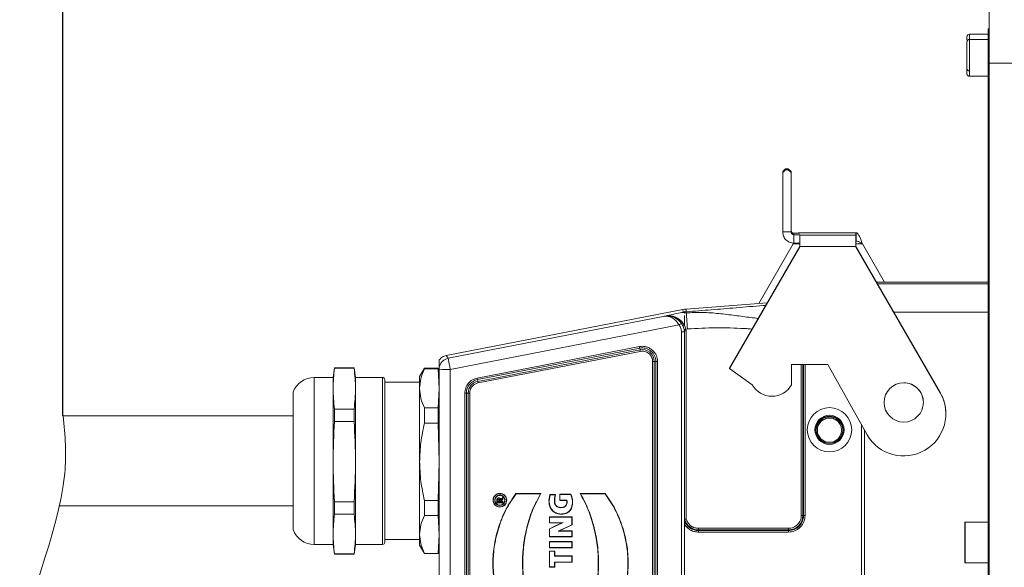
# Model space of a CAD drawing. Header units: millimetres. Extents: x 739 to 2567, y 424 to 1289.
# Tile 54 of 58: x 2383 to 2425, y 1180 to 1204. Entities that reach past the tile are written whole.
import ezdxf

# ---------------------------------------------------------------- set-up
doc = ezdxf.new("R2010")
doc.units = ezdxf.units.MM
doc.header["$PDSIZE"] = -1
doc.layers.add('2细线层', color=4, linetype='Continuous')
doc.styles.get("Standard").update_dxf_attribs({"font": 'times.ttf'})
doc.dimstyles.new('ISO-25', dxfattribs={"dimtxt": 3.5, "dimasz": 2.5, "dimexe": 1.25, "dimexo": 0.625, "dimtad": 1, "dimdec": 0, "dimlfac": 10, "dimtxsty": 'Standard', "dimcen": 2.5, "dimadec": 0, "dimazin": 0, "dimtfac": 1, "dimtmove": 0, "dimatfit": 3, "dimfxl": 1, "dimarcsym": 0})

# ---------------------------------------------------------------- blocks, each defined once
blk = doc.blocks.new('*D115')
at = {"color": 0, "lineweight": -2}
for p, q in [((2384.675, 1186.91), (2384.675, 1225.82)), ((2424.209, 1204.228), (2424.209, 1225.82)), ((2387.075, 1224.82), (2421.809, 1224.82))]:
    blk.add_line(p, q, dxfattribs=at)
at = {"color": 0}
for points in [[(2387.075, 1225.22), (2387.075, 1224.42), (2384.675, 1224.82)], [(2421.809, 1224.42), (2421.809, 1225.22), (2424.209, 1224.82)]]:
    blk.add_solid(points, dxfattribs=at)
at = {"layer": 'Defpoints', "color": 0}
for p in [(2424.209, 1224.82), (2424.209, 1204.228), (2384.675, 1186.91)]:
    blk.add_point(p, dxfattribs=at)
at = {"color": 0, "lineweight": 5, "insert": (2404.442, 1228.689), "char_height": 4.5, "attachment_point": 5}
blk.add_mtext('Min250', dxfattribs=at)

msp = doc.modelspace()

# ---------------------------------------------------------------- linework, layer by layer
at = {"color": 7, "linetype": 'Continuous', "lineweight": 5}
for p, q in [((2424.20882, 1201.978247), (2424.20882, 1204.228247)), ((2424.16382, 1203.440747), (2424.20882, 1203.440747)), ((2424.16382, 1201.753247), (2424.16382, 1203.440747)), ((2424.16382, 1203.215747), (2423.37632, 1203.215747)), ((2424.16382, 1202.990747), (2423.37632, 1202.990747)), ((2424.16382, 1162.828247), (2424.16382, 1201.753247)), ((2442.103592, 1201.978247), (2424.20882, 1201.978247)), ((2424.20882, 1162.603247), (2424.20882, 1201.978247)), ((2423.37632, 1201.415747), (2424.16382, 1201.415747))]:
    msp.add_line(p, q, dxfattribs=at)
at = {"color": 8, "linetype": 'Continuous', "lineweight": 5}
for p, q in [((2423.37632, 1203.215747), (2423.37632, 1202.990747)), ((2423.37632, 1202.990747), (2423.37632, 1201.416756)), ((2424.20882, 1201.753247), (2424.16382, 1201.753247)), ((2423.37632, 1201.416756), (2423.37632, 1201.415747))]:
    msp.add_line(p, q, dxfattribs=at)
at = {"color": 0, "linetype": 'Continuous', "lineweight": 5}
for p, q in [((2415.39829, 1197.349705), (2415.518295, 1197.469368)), ((2415.518295, 1197.423105), (2415.39829, 1197.302785)), ((2415.39829, 1197.302785), (2415.39829, 1197.349705)), ((2415.39829, 1194.771566), (2415.39829, 1197.302785)), ((2415.518295, 1197.469368), (2415.518295, 1197.423105)), ((2415.638287, 1197.469368), (2415.518295, 1197.469368)), ((2415.638287, 1197.423105), (2415.518295, 1197.423105)), ((2415.638287, 1197.423105), (2415.638287, 1197.469368)), ((2415.758292, 1197.349705), (2415.638287, 1197.469368)), ((2415.638287, 1197.423105), (2415.758292, 1197.302785)), ((2415.758292, 1197.302785), (2415.758292, 1197.349705)), ((2415.758292, 1194.771566), (2415.758292, 1197.302785)), ((2424.16382, 1195.310754), (2424.16382, 1195.387087)), ((2424.16382, 1195.310754), (2424.16382, 1194.099254)), ((2415.39829, 1194.771566), (2415.758292, 1194.771566)), ((2415.878298, 1194.713702), (2416.122672, 1194.714374)), ((2415.878298, 1194.650273), (2415.878298, 1194.713702)), ((2416.122672, 1194.649601), (2415.878298, 1194.650273)), ((2415.878298, 1194.650273), (2415.878298, 1194.290299)), ((2416.122672, 1194.737506), (2416.117608, 1194.737591)), ((2416.117608, 1194.737591), (2418.527734, 1194.737591)), ((2416.117608, 1194.737591), (2416.117608, 1194.71436)), ((2416.122672, 1194.714374), (2416.122672, 1194.737506)), ((2416.122672, 1194.631104), (2416.122672, 1194.649601)), ((2418.52267, 1194.631104), (2416.122672, 1194.631104)), ((2416.122672, 1194.631104), (2416.122672, 1194.14649)), ((2418.527734, 1194.737591), (2418.52267, 1194.737506)), ((2418.52267, 1194.737506), (2418.52267, 1194.631104)), ((2418.52267, 1194.14649), (2418.52267, 1194.631104)), ((2418.527734, 1194.377603), (2418.527734, 1194.737591)), ((2413.122675, 1188.945293), (2416.122672, 1194.141197)), ((2413.122675, 1188.941817), (2416.122672, 1194.137735)), ((2415.845539, 1194.262232), (2414.3734, 1191.712517)), ((2415.845539, 1194.258756), (2414.375488, 1191.712675)), ((2415.845539, 1194.262232), (2415.860188, 1194.301829)), ((2415.845539, 1194.258756), (2415.893776, 1194.290256)), ((2415.845539, 1194.262232), (2415.845539, 1194.258756)), ((2416.122672, 1194.258756), (2415.845539, 1194.258756)), ((2416.122672, 1194.289612), (2415.878298, 1194.290299)), ((2416.122672, 1194.14649), (2418.52267, 1194.14649)), ((2416.122672, 1194.137735), (2416.122672, 1194.14649)), ((2418.52267, 1194.377517), (2418.527734, 1194.377603)), ((2418.799803, 1194.258756), (2418.52267, 1194.258756)), ((2418.52267, 1194.14649), (2418.52267, 1194.137735)), ((2418.52267, 1194.141197), (2422.122667, 1187.906112)), ((2418.52267, 1194.137735), (2422.122667, 1187.902636)), ((2418.799803, 1194.258756), (2418.799803, 1194.262232)), ((2419.743812, 1192.627215), (2418.799803, 1194.262232)), ((2419.741809, 1192.627215), (2418.799803, 1194.258756)), ((2424.16382, 1191.339383), (2424.16382, 1194.099254)), ((2419.396813, 1192.627215), (2424.16382, 1192.627215)), ((2424.16382, 1192.550883), (2419.440887, 1192.550883)), ((2414.736449, 1191.740312), (2411.273024, 1191.475081)), ((2411.135695, 1191.456542), (2401.032178, 1189.492707)), ((2410.349414, 1191.173057), (2410.422928, 1191.179194)), ((2410.353949, 1191.175046), (2410.420367, 1191.188421)), ((2410.420367, 1191.188421), (2410.457546, 1191.195917)), ((2410.459907, 1191.181369), (2410.422928, 1191.179194)), ((2410.422928, 1191.179194), (2410.422928, 1191.17692)), ((2410.447318, 1191.178436), (2410.422928, 1191.17692)), ((2410.445001, 1191.178293), (2410.42938, 1191.173773)), ((2411.097486, 1191.328268), (2411.150171, 1191.340155)), ((2411.097486, 1191.328268), (2411.20383, 1191.328268)), ((2411.135695, 1191.456542), (2411.150171, 1191.340155)), ((2411.20383, 1191.352801), (2411.20383, 1191.328282)), ((2411.20383, 1191.328282), (2411.20383, 1191.305637)), ((2411.20383, 1191.195116), (2411.20383, 1191.041679)), ((2411.273024, 1191.475081), (2411.278646, 1191.361055)), ((2420.140378, 1191.339383), (2424.16382, 1191.339383)), ((2401.118209, 1189.374289), (2410.366924, 1191.17197)), ((2410.974862, 1190.796704), (2401.209776, 1188.898658)), ((2410.33478, 1191.171198), (2410.353949, 1191.175046)), ((2410.33478, 1191.171198), (2410.349414, 1191.173057)), ((2410.366924, 1191.17197), (2410.33478, 1191.171198)), ((2410.379769, 1191.173801), (2410.349414, 1191.173057)), ((2410.42938, 1191.173773), (2410.410382, 1191.173415)), ((2411.125724, 1190.792026), (2411.064083, 1190.890417)), ((2411.189983, 1190.805602), (2411.120474, 1190.906882)), ((2411.203787, 1190.790066), (2411.189983, 1190.805602)), ((2411.20383, 1191.041679), (2411.203744, 1190.790066)), ((2411.203787, 1190.790066), (2411.265285, 1190.613298)), ((2411.083824, 1190.498285), (2411.083824, 1170.738187)), ((2411.203801, 1190.504179), (2411.20383, 1190.504436)), ((2411.20383, 1190.543647), (2411.203844, 1190.543747)), ((2411.20383, 1190.504436), (2411.20383, 1190.543647)), ((2411.20383, 1190.504436), (2411.20383, 1170.734338)), ((2411.265285, 1190.613298), (2411.334464, 1190.624842)), ((2411.275828, 1190.548911), (2411.265285, 1190.613298)), ((2411.275828, 1190.548911), (2411.275828, 1182.509565)), ((2402.355716, 1188.526869), (2409.27972, 1189.872694)), ((2402.368633, 1188.460908), (2409.292638, 1189.806733)), ((2409.306886, 1189.735393), (2402.382881, 1188.389568)), ((2409.319789, 1189.669432), (2402.395799, 1188.323607)), ((2409.306886, 1189.735393), (2409.292638, 1189.806733)), ((2400.739824, 1189.000411), (2400.739824, 1189.309587)), ((2401.118209, 1189.374289), (2401.032178, 1189.492707)), ((2409.844215, 1172.005105), (2409.844215, 1189.237146)), ((2409.911878, 1189.236688), (2409.986579, 1189.234714)), ((2409.911878, 1172.004647), (2409.911878, 1189.236688)), ((2409.986579, 1189.234714), (2409.986579, 1172.002673)), ((2410.054242, 1189.234256), (2410.054242, 1172.002215)), ((2417.322671, 1189.106083), (2415.779349, 1189.106083)), ((2415.779349, 1189.106083), (2415.779349, 1188.244643)), ((2416.193411, 1189.106083), (2416.193411, 1182.662072)), ((2416.261074, 1189.106083), (2416.261074, 1182.661614)), ((2416.287725, 1189.106083), (2416.287725, 1182.660913)), ((2416.355388, 1189.106083), (2416.355388, 1182.660455)), ((2419.004981, 1186.102724), (2417.322671, 1189.106083)), ((2396.262009, 1188.968081), (2396.20383, 1188.554077)), ((2397.105639, 1188.968081), (2396.262009, 1188.968081)), ((2396.262009, 1188.953132), (2396.262009, 1188.968081)), ((2396.262009, 1188.953132), (2397.105639, 1188.953132)), ((2397.163832, 1188.554077), (2397.105639, 1188.968081)), ((2397.105639, 1188.953132), (2397.105639, 1188.968081)), ((2400.107667, 1188.950085), (2399.899828, 1188.590083)), ((2400.689227, 1188.950085), (2400.107667, 1188.950085)), ((2400.107667, 1188.950085), (2400.107667, 1188.928871)), ((2400.107667, 1188.928871), (2400.689227, 1188.928871)), ((2400.739824, 1188.590083), (2400.689227, 1188.950085)), ((2400.689227, 1188.928871), (2400.739824, 1188.090276)), ((2400.739824, 1172.341489), (2400.739824, 1188.902349)), ((2401.209776, 1172.337813), (2401.209776, 1188.898658)), ((2413.122675, 1188.945293), (2413.122675, 1188.941817)), ((2414.099343, 1188.244643), (2413.122675, 1188.941817)), ((2396.20383, 1188.554077), (2395.39911, 1188.554077)), ((2395.39911, 1184.955725), (2395.39911, 1188.554077)), ((2396.20383, 1184.955725), (2396.20383, 1188.554077)), ((2398.315823, 1188.554077), (2397.163832, 1188.554077)), ((2397.163832, 1181.426239), (2397.163832, 1188.554077)), ((2398.315823, 1181.426081), (2398.315823, 1188.553919)), ((2398.411824, 1188.460922), (2398.411781, 1188.460922)), ((2398.411781, 1181.519394), (2398.411781, 1188.460922)), ((2398.411824, 1181.519236), (2398.411824, 1188.460765)), ((2399.899828, 1188.350072), (2398.411824, 1188.350072)), ((2399.899828, 1188.590083), (2399.899828, 1188.090276)), ((2402.368633, 1188.460908), (2402.382881, 1188.389568)), ((2394.499833, 1182.050085), (2394.499833, 1187.929945)), ((2399.899828, 1188.090276), (2399.899828, 1184.955382)), ((2400.739824, 1188.090276), (2400.689227, 1187.251682)), ((2401.829416, 1173.34804), (2401.829416, 1187.888431)), ((2401.971781, 1187.890863), (2401.897065, 1187.888889)), ((2401.897065, 1173.348498), (2401.897065, 1187.888889)), ((2401.971781, 1187.890863), (2401.971781, 1173.350472)), ((2402.03943, 1187.891321), (2402.03943, 1173.35093)), ((2422.122667, 1187.906112), (2422.122667, 1187.902636)), ((2419.723828, 1187.490306), (2419.723828, 1187.489147)), ((2421.40382, 1187.489147), (2421.40382, 1187.490306)), ((2396.262009, 1186.673183), (2396.262009, 1187.206764)), ((2397.105639, 1187.206764), (2396.262009, 1187.206764)), ((2397.105639, 1186.673183), (2397.105639, 1187.206764)), ((2400.107667, 1187.251682), (2400.107667, 1186.605034)), ((2400.689227, 1187.251682), (2400.107667, 1187.251682)), ((2400.689227, 1187.251682), (2400.689227, 1186.605034)), ((2422.363822, 1187.002687), (2422.363822, 1187.006149)), ((2394.499833, 1186.910076), (2384.675213, 1186.910076)), ((2396.262009, 1186.673183), (2397.105639, 1186.673183)), ((2400.107667, 1186.605034), (2400.689227, 1186.605034)), ((2400.689227, 1186.605034), (2400.739824, 1184.955382)), ((2418.763826, 1186.533251), (2418.763826, 1175.95612)), ((2418.883831, 1176.170354), (2418.883831, 1186.319017)), ((2395.39911, 1181.426081), (2395.39911, 1184.955725)), ((2396.20383, 1181.426081), (2396.20383, 1184.955725)), ((2399.899828, 1184.955382), (2399.899828, 1181.855178)), ((2400.739824, 1184.955382), (2400.689227, 1183.305731)), ((2396.262009, 1182.710137), (2396.262009, 1183.23781)), ((2397.105639, 1183.23781), (2396.262009, 1183.23781)), ((2397.105639, 1182.710137), (2397.105639, 1183.23781)), ((2400.689227, 1183.305731), (2400.107667, 1183.305731)), ((2400.107667, 1183.305731), (2400.107667, 1182.666235)), ((2400.689227, 1183.305731), (2400.689227, 1182.666235)), ((2403.200948, 1183.326587), (2403.190448, 1183.327746)), ((2403.190448, 1183.327746), (2403.190448, 1183.205437)), ((2403.200948, 1183.214779), (2403.190448, 1183.205437)), ((2403.190448, 1183.205437), (2403.456495, 1183.205437)), ((2403.200948, 1183.214779), (2403.200948, 1183.326587)), ((2403.445995, 1183.214779), (2403.200948, 1183.214779)), ((2403.238785, 1183.304515), (2403.228299, 1183.30337)), ((2403.228299, 1183.30337), (2403.228299, 1183.258595)), ((2403.238785, 1183.270254), (2403.228299, 1183.258595)), ((2403.228299, 1183.258595), (2403.315489, 1183.258595)), ((2403.238785, 1183.270254), (2403.238785, 1183.304515)), ((2403.304989, 1183.270254), (2403.238785, 1183.270254)), ((2403.315489, 1183.30337), (2403.304989, 1183.304515)), ((2403.304989, 1183.304515), (2403.304989, 1183.270254)), ((2403.315489, 1183.258595), (2403.304989, 1183.270254)), ((2403.315489, 1183.258595), (2403.315489, 1183.30337)), ((2403.445995, 1183.360233), (2403.328407, 1183.258595)), ((2403.328407, 1183.258595), (2403.356616, 1183.270254)), ((2403.328407, 1183.258595), (2403.445995, 1183.258595)), ((2403.343241, 1183.322425), (2403.445995, 1183.404851)), ((2403.343241, 1183.322425), (2403.352196, 1183.344211)), ((2403.456495, 1183.427882), (2403.352196, 1183.344211)), ((2403.356616, 1183.270254), (2403.456495, 1183.356585)), ((2403.456495, 1183.270254), (2403.356616, 1183.270254)), ((2403.445995, 1183.404851), (2403.456495, 1183.427882)), ((2403.445995, 1183.404851), (2403.445995, 1183.360233)), ((2403.445995, 1183.360233), (2403.456495, 1183.356585)), ((2403.456495, 1183.270254), (2403.445995, 1183.258595)), ((2403.445995, 1183.258595), (2403.445995, 1183.214779)), ((2403.445995, 1183.214779), (2403.456495, 1183.205437)), ((2403.456495, 1183.356585), (2403.456495, 1183.427882)), ((2403.456495, 1183.205437), (2403.456495, 1183.270254)), ((2404.009173, 1183.595366), (2404.014365, 1183.583708)), ((2405.07715, 1183.594579), (2404.009173, 1183.595366)), ((2404.014365, 1183.583708), (2405.058524, 1183.582949)), ((2405.058524, 1183.582949), (2405.07715, 1183.594579)), ((2405.466005, 1183.547759), (2405.457894, 1183.559403)), ((2405.704043, 1183.559403), (2405.457894, 1183.559403)), ((2405.466005, 1183.547759), (2405.689566, 1183.547759)), ((2405.689566, 1183.547759), (2405.704043, 1183.559403)), ((2405.890367, 1183.556943), (2405.879867, 1183.568601)), ((2406.360719, 1183.568601), (2405.879867, 1183.568601)), ((2405.879867, 1183.568601), (2405.879867, 1183.300223)), ((2405.890367, 1183.309564), (2405.879867, 1183.300223)), ((2405.879867, 1183.300223), (2406.175697, 1183.300223)), ((2405.890367, 1183.309564), (2405.890367, 1183.556943)), ((2405.890367, 1183.556943), (2406.353609, 1183.556943)), ((2406.184137, 1183.309564), (2405.890367, 1183.309564)), ((2406.184137, 1183.309564), (2406.175697, 1183.300223)), ((2406.360719, 1183.568601), (2406.353609, 1183.556943)), ((2406.770789, 1183.582935), (2406.752121, 1183.594579)), ((2407.820084, 1183.594579), (2406.752121, 1183.594579)), ((2406.770789, 1183.582935), (2407.81502, 1183.582935)), ((2407.820084, 1183.594579), (2407.81502, 1183.582935)), ((2384.525229, 1183.070082), (2394.499833, 1183.070082)), ((2396.262009, 1182.710137), (2397.105639, 1182.710137)), ((2400.107667, 1182.666235), (2400.689227, 1182.666235)), ((2400.689227, 1182.666235), (2400.739824, 1181.855178)), ((2405.44698, 1182.589945), (2405.43648, 1182.601604)), ((2406.411173, 1182.601604), (2405.43648, 1182.601604)), ((2405.43648, 1182.601604), (2405.43648, 1182.34241)), ((2405.44698, 1182.351751), (2405.43648, 1182.34241)), ((2405.44698, 1182.589945), (2406.400673, 1182.589945)), ((2405.44698, 1182.351751), (2405.44698, 1182.589945)), ((2405.777185, 1182.351751), (2405.44698, 1182.351751)), ((2405.979259, 1182.353139), (2405.726988, 1182.234649)), ((2405.731523, 1182.224021), (2406.032345, 1182.365312)), ((2406.032345, 1182.365312), (2405.777185, 1182.351751)), ((2405.777185, 1182.351751), (2405.777471, 1182.34241)), ((2405.777471, 1182.34241), (2405.979259, 1182.353139)), ((2406.032345, 1182.365312), (2405.979259, 1182.353139)), ((2406.178286, 1182.770519), (2406.182334, 1182.761979)), ((2406.400673, 1182.589945), (2406.411173, 1182.601604)), ((2406.400673, 1182.589945), (2406.400673, 1182.266121)), ((2406.411173, 1182.260613), (2406.411173, 1182.601604)), ((2416.261074, 1182.661614), (2416.287725, 1182.660913)), ((2424.16382, 1182.375443), (2423.193378, 1182.375443)), ((2423.193378, 1182.375443), (2423.193378, 1180.633619)), ((2405.43648, 1182.34241), (2405.777471, 1182.34241)), ((2405.726988, 1182.234649), (2405.43648, 1182.093172)), ((2405.44698, 1182.085461), (2405.43648, 1182.093172)), ((2405.43648, 1182.093172), (2405.43648, 1181.74922)), ((2405.44698, 1182.085461), (2405.731523, 1182.224021)), ((2405.44698, 1181.758561), (2405.44698, 1182.085461)), ((2405.731523, 1182.224021), (2405.726988, 1182.234649)), ((2406.400673, 1182.266121), (2405.810172, 1181.988487)), ((2405.810172, 1181.988487), (2405.858438, 1182.000732)), ((2405.810172, 1181.988487), (2406.400673, 1181.995797)), ((2405.858438, 1182.000732), (2406.411173, 1182.260613)), ((2406.411173, 1182.007584), (2405.858438, 1182.000732)), ((2406.400673, 1182.266121), (2406.411173, 1182.260613)), ((2406.411173, 1182.007584), (2406.400673, 1181.995797)), ((2406.400673, 1181.995797), (2406.400673, 1181.758561)), ((2406.411173, 1181.74922), (2406.411173, 1182.007584)), ((2415.643823, 1182.112512), (2411.803829, 1182.112512)), ((2411.803829, 1182.112512), (2411.803829, 1182.044406)), ((2411.803829, 1182.044406), (2411.803829, 1182.01704)), ((2415.643823, 1182.044406), (2411.803829, 1182.044406)), ((2411.803829, 1181.948919), (2411.803829, 1182.01704)), ((2415.643823, 1182.01704), (2411.803829, 1182.01704)), ((2415.643823, 1181.948919), (2411.803829, 1181.948919)), ((2415.643823, 1182.112512), (2415.643823, 1182.044406)), ((2415.643823, 1182.01704), (2415.643823, 1182.044406)), ((2415.643823, 1181.948919), (2415.643823, 1182.01704)), ((2423.168494, 1180.658503), (2423.168494, 1182.35056)), ((2398.411781, 1181.519236), (2398.411824, 1181.519236)), ((2398.411824, 1181.630072), (2399.899828, 1181.630072)), ((2399.899828, 1181.855178), (2399.899828, 1181.390075)), ((2400.739824, 1181.855178), (2400.689227, 1181.044135)), ((2405.44698, 1181.758561), (2405.43648, 1181.74922)), ((2405.43648, 1181.74922), (2406.411173, 1181.74922)), ((2405.44698, 1181.534986), (2405.43648, 1181.546645)), ((2406.411173, 1181.546645), (2405.43648, 1181.546645)), ((2405.43648, 1181.546645), (2405.43648, 1181.278295)), ((2406.400673, 1181.758561), (2405.44698, 1181.758561)), ((2405.44698, 1181.534986), (2406.400673, 1181.534986)), ((2405.44698, 1181.287636), (2405.44698, 1181.534986)), ((2406.400673, 1181.758561), (2406.411173, 1181.74922)), ((2406.411173, 1181.546645), (2406.400673, 1181.534986)), ((2406.400673, 1181.534986), (2406.400673, 1181.287636)), ((2406.411173, 1181.278295), (2406.411173, 1181.546645)), ((2395.39911, 1181.426081), (2396.20383, 1181.426081)), ((2396.20383, 1181.426081), (2396.262009, 1181.012077)), ((2397.105639, 1181.012077), (2397.163832, 1181.426081)), ((2397.163832, 1181.426081), (2398.315823, 1181.426081)), ((2399.899828, 1181.390075), (2400.107667, 1181.030073)), ((2400.689227, 1181.030073), (2400.739824, 1181.390075)), ((2405.44698, 1181.287636), (2405.43648, 1181.278295)), ((2405.43648, 1181.278295), (2406.411173, 1181.278295)), ((2405.44698, 1181.131367), (2405.43648, 1181.143026)), ((2405.667336, 1181.143026), (2405.43648, 1181.143026)), ((2405.43648, 1181.143026), (2405.43648, 1180.452718)), ((2406.400673, 1181.287636), (2405.44698, 1181.287636)), ((2405.44698, 1181.131367), (2405.656836, 1181.131367)), ((2405.44698, 1180.46206), (2405.44698, 1181.131367)), ((2405.656836, 1181.131367), (2405.667336, 1181.143026)), ((2405.656836, 1181.131367), (2405.656836, 1180.920381)), ((2405.667336, 1180.932026), (2405.667336, 1181.143026)), ((2406.400673, 1181.287636), (2406.411173, 1181.278295)), ((2396.262009, 1181.012077), (2396.262009, 1181.021118)), ((2397.105639, 1181.021118), (2396.262009, 1181.021118)), ((2396.262009, 1181.012077), (2397.105639, 1181.012077)), ((2397.105639, 1181.012077), (2397.105639, 1181.021118)), ((2400.689227, 1181.044135), (2400.107667, 1181.044135)), ((2400.107667, 1181.044135), (2400.107667, 1181.030073)), ((2400.107667, 1181.030073), (2400.689227, 1181.030073)), ((2400.689227, 1181.044135), (2400.689227, 1181.030073)), ((2405.656836, 1180.920381), (2405.667336, 1180.932026)), ((2405.656836, 1180.920381), (2406.400673, 1180.920381)), ((2406.400673, 1180.672302), (2405.656836, 1180.672302)), ((2405.656836, 1180.672302), (2405.656836, 1180.46206)), ((2405.667336, 1180.662961), (2405.656836, 1180.672302)), ((2406.411173, 1180.932026), (2405.667336, 1180.932026)), ((2406.400673, 1180.920381), (2406.411173, 1180.932026)), ((2406.400673, 1180.920381), (2406.400673, 1180.672302)), ((2406.400673, 1180.672302), (2406.411173, 1180.662961)), ((2406.411173, 1180.662961), (2406.411173, 1180.932026)), ((2405.44698, 1180.46206), (2405.43648, 1180.452718)), ((2405.43648, 1180.452718), (2405.667336, 1180.452718)), ((2405.656836, 1180.46206), (2405.44698, 1180.46206)), ((2405.656836, 1180.46206), (2405.667336, 1180.452718)), ((2405.667336, 1180.452718), (2405.667336, 1180.662961)), ((2405.667336, 1180.662961), (2406.411173, 1180.662961)), ((2423.193378, 1180.633619), (2424.16382, 1180.633619))]:
    msp.add_line(p, q, dxfattribs=at)
at = {"color": 0, "linetype": 'Continuous', "lineweight": 5, "flags": 128}
msp.add_lwpolyline([(2411.282022, 1191.314492), (2411.285269, 1191.270976), (2411.289761, 1191.211481), (2411.295354, 1191.137509), (2411.301934, 1191.050877), (2411.30933, 1190.953774), (2411.317355, 1190.848632), (2411.325795, 1190.738067), (2411.334464, 1190.624842)], dxfattribs=at)
at = {"color": 0, "linetype": 'Continuous', "lineweight": 5}
for centre, radius in [((2420.563845, 1187.489119), 0.839995), ((2417.395862, 1186.320276), 0.946592), ((2417.39581, 1186.317156), 0.620882), ((2417.395808, 1186.316341), 0.585761), ((2417.39584, 1186.304323), 0.563981)]:
    msp.add_circle(centre, radius, dxfattribs=at)
at = {"color": 7, "linetype": 'Continuous', "lineweight": 5}
for centre, start, end in [((2423.37632, 1203.103247), 90, 180), ((2423.37632, 1202.878247), 90, 180), ((2423.37632, 1201.753247), 180, 270), ((2423.37632, 1201.528247), 180, 270)]:
    msp.add_arc(centre, 0.1125, start, end, dxfattribs=at)
at = {"color": 0, "linetype": 'Continuous', "lineweight": 5}
for centre, radius, start, end in [((2410.442385, 1191.189563), 0.022047, 182.9682814, 208.0524496), ((2410.483827, 1190.452235), 0.727118, 37.0583482, 92.8780408), ((2410.503503, 1191.195907), 0.045956, 179.9880819, 198.4428729), ((2411.365459, 1190.272477), 1.206151, 94.3952755, 100.98162), ((2411.365584, 1190.229836), 1.134555, 94.394765, 98.1966331), ((2411.364207, 1190.239111), 1.078517, 94.3702721, 98.5516567), ((2416.992946, 1191.75196), 5.727655, 183.9134018, 184.3804136), ((2410.348165, 1191.18207), 0.009099, 277.8884216, 309.4651159), ((2410.389423, 1191.060098), 0.114112, 94.8528912, 101.3715818), ((2410.426827, 1191.138757), 0.038361, 95.8332111, 115.3834188), ((2408.642426, 1194.133934), 4.071531, 304.9502342, 306.647963), ((2410.483921, 1190.449482), 0.721955, 4.3449959, 35.3585544), ((2411.647414, 1188.670335), 1.980184, 101.1265539, 103.213749), ((2410.473404, 1190.449776), 0.73646, 7.3308191, 11.6182814), ((2426.830331, 1193.27549), 17.877442, 190.9726412, 191.1880564), ((2409.403856, 1189.234722), 0.582723, 359.999276, 101.0029154), ((2409.403824, 1189.236673), 0.508054, 0.0017727, 100.9995735), ((2395.844177, 1187.067587), 13.724494, 10.9280878, 11.2086749), ((2409.855152, 1185.852838), 3.384326, 89.0395981, 90.1851643), ((2410.044012, 1192.723028), 3.488787, 269.0567489, 270.1680135), ((2401.12213, 1207.660506), 18.762053, 268.8324296, 270.2676552), ((2395.399106, 1187.594079), 0.96, 90, 159.5126849), ((2398.315826, 1188.458079), 0.096, 1.7004043, 90), ((2402.479805, 1187.888871), 0.582739, 100.9979407, 179.9982017), ((2402.479815, 1187.890867), 0.508034, 100.9995486, 180.0004809), ((2419.511991, 1191.85244), 17.475617, 190.9701647, 191.190533), ((2385.239524, 1184.998036), 17.475617, 10.9701647, 11.190533), ((2414.939346, 1188.709462), 0.960033, 208.9581152, 331.0418848), ((2420.563833, 1187.490268), 0.840006, 90.0006432, 179.9974053), ((2420.563845, 1187.490298), 0.839976, 0.0005347, 90.0014169), ((2401.839656, 1191.374122), 3.485706, 269.831695, 270.9437065), ((2402.029191, 1184.40563), 3.485706, 89.831695, 90.9437065), ((2420.563812, 1187.002701), 1.799975, 209.9996127, 29.9980716), ((2420.563939, 1187.006141), 1.799883, 0.0002451, 30.0010812), ((2411.803799, 1182.660914), 0.643874, 201.2809963, 270.002694), ((2411.803823, 1182.661657), 0.617251, 195.1996983, 270.0006211), ((2415.643839, 1182.66164), 0.617235, 269.998456, 359.9975603), ((2415.643858, 1182.660907), 0.643867, 269.9968949, 0.0005592), ((2416.203642, 1179.1733), 3.488787, 89.0567489, 90.1680135), ((2416.345162, 1186.149891), 3.489451, 269.0568546, 270.1679077), ((2423.193376, 1182.35056), 0.024883, 90, 180), ((2395.399106, 1182.386079), 0.96, 200.4873151, 270), ((2398.315826, 1181.522079), 0.096, 270, 358.2995957), ((2423.193376, 1180.658502), 0.024883, 180, 270)]:
    msp.add_arc(centre, radius, start, end, dxfattribs=at)
at = {"color": 7, "linetype": 'Continuous', "lineweight": 5}
for points, knots in [([(2423.26382, 1203.102275), (2423.26382, 1203.098805), (2423.26382, 1203.092195), (2423.26382, 1202.999961), (2423.26382, 1202.956135)], [0, 0, 0, 0, 0.52483548, 1, 1, 1, 1]), ([(2423.26382, 1202.877383), (2423.26382, 1202.872623), (2423.26382, 1202.865274), (2423.26382, 1202.789306), (2423.26382, 1202.707631), (2423.26382, 1202.604797), (2423.26382, 1202.451813), (2423.26382, 1202.238228), (2423.26382, 1202.020464), (2423.26382, 1201.859242), (2423.26382, 1201.747546), (2423.26382, 1201.654984), (2423.26382, 1201.563076), (2423.26382, 1201.542461), (2423.26382, 1201.529112)], [0, 0, 0, 0, 0.119721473, 0.184832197, 0.249999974, 0.315110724, 0.380278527, 0.5, 0.619721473, 0.684832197, 0.749999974, 0.815110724, 0.880278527, 1, 1, 1, 1])]:
    msp.add_open_spline(points, degree=3, knots=knots, dxfattribs=at)
at = {"color": 0, "linetype": 'Continuous', "lineweight": 5}
for points, knots in [([(2415.878298, 1194.290299), (2415.815399, 1194.297618), (2415.6896, 1194.312255), (2415.530938, 1194.423577), (2415.419931, 1194.582553), (2415.405503, 1194.708562), (2415.39829, 1194.771566)], [0, 0, 0, 0, 0.249999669, 0.499999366, 0.749999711, 1, 1, 1, 1]), ([(2415.878298, 1194.713702), (2415.862568, 1194.715391), (2415.831112, 1194.71877), (2415.791457, 1194.74621), (2415.763693, 1194.785546), (2415.760092, 1194.816777), (2415.758292, 1194.832391)], [0, 0, 0, 0, 0.250025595, 0.500007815, 0.750030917, 1, 1, 1, 1]), ([(2415.758292, 1194.771566), (2415.760092, 1194.755732), (2415.763691, 1194.724064), (2415.791457, 1194.684082), (2415.831113, 1194.656002), (2415.862568, 1194.652183), (2415.878298, 1194.650273)], [0, 0, 0, 0, 0.249997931, 0.500001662, 0.749971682, 1, 1, 1, 1]), ([(2416.070773, 1194.714231), (2416.079238, 1194.722471), (2416.094902, 1194.737719), (2416.110458, 1194.737632), (2416.117608, 1194.737591)], [0, 0, 0, 0, 0.540407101, 1, 1, 1, 1]), ([(2418.527734, 1194.737591), (2418.549117, 1194.731766), (2418.591225, 1194.720294), (2418.654021, 1194.625678), (2418.716152, 1194.489759), (2418.764864, 1194.358976), (2418.792645, 1194.282053), (2418.799803, 1194.262232)], [0, 0, 0, 0, 0.2356304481, 0.4639979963, 0.6923743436, 0.9207354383, 1, 1, 1, 1]), ([(2418.527734, 1194.377603), (2418.561204, 1194.373839), (2418.629074, 1194.366205), (2418.719937, 1194.313742), (2418.777023, 1194.274439), (2418.799803, 1194.258756)], [0, 0, 0, 0, 0.368963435, 0.748195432, 1, 1, 1, 1]), ([(2414.67654, 1191.636543), (2414.638157, 1191.633411), (2414.21197, 1191.598634), (2413.44458, 1191.534575), (2412.353585, 1191.444941), (2411.636894, 1191.389012), (2411.278646, 1191.361055)], [0, 0, 0, 0, 0.0339386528, 0.376838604, 0.6885043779, 1, 1, 1, 1]), ([(2410.445001, 1191.178293), (2410.445109, 1191.178303), (2410.445344, 1191.178324), (2410.446139, 1191.178364), (2410.446821, 1191.178406), (2410.447318, 1191.178436)], [0, 0, 0, 0, 0.187093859, 0.40683624, 1, 1, 1, 1]), ([(2411.072709, 1190.867271), (2411.033034, 1190.915162), (2410.946768, 1191.019291), (2410.782686, 1191.117227), (2410.610618, 1191.173751), (2410.500047, 1191.176783), (2410.445001, 1191.178293)], [0, 0, 0, 0, 0.234016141, 0.50882465, 0.755474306, 1, 1, 1, 1]), ([(2410.457546, 1191.195917), (2410.574348, 1191.219487), (2410.803237, 1191.265675), (2411.000759, 1191.307692), (2411.097486, 1191.328268)], [0, 0, 0, 0, 0.510295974, 1, 1, 1, 1]), ([(2411.120474, 1190.906882), (2411.079028, 1190.950329), (2410.99538, 1191.038016), (2410.837982, 1191.126385), (2410.659201, 1191.187946), (2410.524976, 1191.193252), (2410.457546, 1191.195917)], [0, 0, 0, 0, 0.243219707, 0.490871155, 0.744230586, 1, 1, 1, 1]), ([(2410.459907, 1191.181369), (2410.489361, 1191.181284), (2410.551221, 1191.181105), (2410.671508, 1191.16119), (2410.808261, 1191.111222), (2410.950436, 1191.021411), (2411.026081, 1190.93422), (2411.064083, 1190.890417)], [0, 0, 0, 0, 0.118174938, 0.248190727, 0.498907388, 0.748260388, 1, 1, 1, 1]), ([(2411.150171, 1191.340155), (2411.163462, 1191.343128), (2411.18372, 1191.347658), (2411.200919, 1191.351408), (2411.202891, 1191.352352), (2411.20383, 1191.352801)], [0, 0, 0, 0, 0.49981948, 0.76182388, 1, 1, 1, 1]), ([(2411.282022, 1191.314492), (2411.511474, 1191.324779), (2411.979696, 1191.345772), (2412.668529, 1191.289041), (2413.356975, 1191.207829), (2413.915511, 1191.128342), (2414.246531, 1191.089766), (2414.35363, 1191.077285)], [0, 0, 0, 0, 0.222177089, 0.4533757, 0.677826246, 0.895762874, 1, 1, 1, 1]), ([(2410.410382, 1191.173415), (2410.399324, 1191.172984), (2410.383612, 1191.172373), (2410.37053, 1191.171972), (2410.368092, 1191.171971), (2410.366924, 1191.17197)], [0, 0, 0, 0, 0.552957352, 0.785594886, 1, 1, 1, 1]), ([(2410.422928, 1191.17692), (2410.412134, 1191.176092), (2410.397115, 1191.17494), (2410.383487, 1191.173974), (2410.380954, 1191.173856), (2410.379769, 1191.173801)], [0, 0, 0, 0, 0.576278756, 0.801812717, 1, 1, 1, 1]), ([(2410.974862, 1190.796704), (2410.939832, 1190.850202), (2410.865417, 1190.963848), (2410.724056, 1191.08341), (2410.574606, 1191.158311), (2410.477824, 1191.168615), (2410.42938, 1191.173773)], [0, 0, 0, 0, 0.235374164, 0.500012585, 0.749732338, 1, 1, 1, 1]), ([(2411.083824, 1190.498285), (2411.075681, 1190.55168), (2411.059396, 1190.658467), (2411.00304, 1190.750626), (2410.974862, 1190.796704)], [0, 0, 0, 0, 0.500007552, 1, 1, 1, 1]), ([(2411.120474, 1190.906882), (2411.116331, 1190.904377), (2411.108312, 1190.899527), (2411.094098, 1190.892803), (2411.080136, 1190.888213), (2411.068836, 1190.887256), (2411.065564, 1190.889432), (2411.064083, 1190.890417)], [0, 0, 0, 0, 0.160263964, 0.310217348, 0.580189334, 0.810094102, 1, 1, 1, 1]), ([(2411.189983, 1190.805602), (2411.185413, 1190.80347), (2411.174056, 1190.79817), (2411.159224, 1190.792855), (2411.146342, 1190.789583), (2411.13683, 1190.788356), (2411.129182, 1190.788879), (2411.126888, 1190.790967), (2411.125724, 1190.792026)], [0, 0, 0, 0, 0.149578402, 0.371760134, 0.510460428, 0.664718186, 0.829923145, 1, 1, 1, 1]), ([(2411.194775, 1190.598092), (2411.186508, 1190.631896), (2411.169834, 1190.70008), (2411.14051, 1190.761206), (2411.125724, 1190.792026)], [0, 0, 0, 0, 0.495782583, 1, 1, 1, 1]), ([(2411.083824, 1190.498285), (2411.093077, 1190.498664), (2411.111155, 1190.499404), (2411.136245, 1190.500451), (2411.157787, 1190.501401), (2411.180212, 1190.502475), (2411.199248, 1190.503559), (2411.202346, 1190.503981), (2411.203801, 1190.504179)], [0, 0, 0, 0, 0.149125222, 0.291364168, 0.426809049, 0.555444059, 0.791216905, 1, 1, 1, 1]), ([(2411.203844, 1190.543747), (2411.204598, 1190.543886), (2411.206252, 1190.544193), (2411.216709, 1190.545107), (2411.229745, 1190.546045), (2411.242814, 1190.546886), (2411.258478, 1190.547871), (2411.269927, 1190.548557), (2411.275828, 1190.548911)], [0, 0, 0, 0, 0.192693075, 0.423101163, 0.553062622, 0.692437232, 0.841491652, 1, 1, 1, 1]), ([(2411.334464, 1190.624842), (2411.739311, 1190.649887), (2412.548742, 1190.699959), (2413.469273, 1190.663447), (2413.982796, 1190.631083), (2414.092033, 1190.624199)], [0, 0, 0, 0, 0.4406503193, 0.8810146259, 1, 1, 1, 1]), ([(2409.27972, 1189.872694), (2409.32719, 1189.878912), (2409.422152, 1189.891351), (2409.565857, 1189.869214), (2409.700774, 1189.818961), (2409.820792, 1189.740046), (2409.921135, 1189.637294), (2409.996618, 1189.513998), (2410.045216, 1189.376968), (2410.051258, 1189.281437), (2410.054242, 1189.234256)], [0, 0, 0, 0, 0.124984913, 0.250033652, 0.376556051, 0.500015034, 0.623486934, 0.750011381, 0.876535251, 1, 1, 1, 1]), ([(2409.844215, 1189.237146), (2409.842226, 1189.269522), (2409.838251, 1189.334253), (2409.805004, 1189.426499), (2409.754533, 1189.509888), (2409.686101, 1189.579626), (2409.604612, 1189.633456), (2409.513096, 1189.667078), (2409.416238, 1189.682081), (2409.351933, 1189.673648), (2409.319789, 1189.669432)], [0, 0, 0, 0, 0.125043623, 0.2500050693, 0.3750808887, 0.4999952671, 0.6250876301, 0.7499890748, 0.8750290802, 1, 1, 1, 1]), ([(2400.739824, 1189.309587), (2400.779114, 1189.352851), (2400.859328, 1189.441178), (2400.973784, 1189.475299), (2401.032178, 1189.492707)], [0, 0, 0, 0, 0.489815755, 1, 1, 1, 1]), ([(2400.739824, 1189.000411), (2400.753273, 1189.045636), (2400.780168, 1189.136085), (2400.868204, 1189.248883), (2400.982053, 1189.335559), (2401.072824, 1189.361379), (2401.118209, 1189.374289)], [0, 0, 0, 0, 0.250009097, 0.499999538, 0.750005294, 1, 1, 1, 1]), ([(2401.209776, 1188.898658), (2401.197909, 1188.959777), (2401.174175, 1189.082017), (2401.144123, 1189.237697), (2401.122867, 1189.348528), (2401.119762, 1189.365702), (2401.118209, 1189.374289)], [0, 0, 0, 0, 0.2499932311, 0.4999979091, 0.7499977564, 1, 1, 1, 1]), ([(2396.262009, 1187.206764), (2396.234643, 1187.497256), (2396.179804, 1188.079369), (2396.234572, 1188.661502), (2396.262009, 1188.953132)], [0, 0, 0, 0, 0.499030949, 1, 1, 1, 1]), ([(2397.105639, 1188.953132), (2397.133012, 1188.662634), (2397.187865, 1188.080511), (2397.133083, 1187.498388), (2397.105639, 1187.206764)], [0, 0, 0, 0, 0.499033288, 1, 1, 1, 1]), ([(2399.899828, 1188.090276), (2399.90969, 1188.230558), (2399.929562, 1188.513243), (2400.048003, 1188.789637), (2400.107667, 1188.928871)], [0, 0, 0, 0, 0.496250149, 1, 1, 1, 1]), ([(2400.739824, 1189.000411), (2400.739824, 1188.997971), (2400.739824, 1188.992917), (2400.739824, 1188.969798), (2400.739824, 1188.93845), (2400.739824, 1188.914358), (2400.739824, 1188.902349)], [0, 0, 0, 0, 0.241230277, 0.499778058, 0.750648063, 1, 1, 1, 1]), ([(2401.829416, 1187.888431), (2401.836475, 1187.960931), (2401.851035, 1188.110466), (2401.968403, 1188.309995), (2402.141885, 1188.463264), (2402.285893, 1188.5061), (2402.355716, 1188.526869)], [0, 0, 0, 0, 0.242419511, 0.500007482, 0.757574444, 1, 1, 1, 1]), ([(2402.395799, 1188.323607), (2402.348517, 1188.309547), (2402.251003, 1188.280548), (2402.133558, 1188.176751), (2402.054075, 1188.041663), (2402.044212, 1187.940415), (2402.03943, 1187.891321)], [0, 0, 0, 0, 0.24243681, 0.500006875, 0.757561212, 1, 1, 1, 1]), ([(2400.107667, 1187.251682), (2400.048748, 1187.388948), (2399.930126, 1187.665309), (2399.909972, 1187.947997), (2399.899828, 1188.090276)], [0, 0, 0, 0, 0.496693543, 1, 1, 1, 1]), ([(2396.262009, 1183.23781), (2396.234643, 1183.809265), (2396.179804, 1184.954386), (2396.234572, 1186.099514), (2396.262009, 1186.673183)], [0, 0, 0, 0, 0.4990349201, 1, 1, 1, 1]), ([(2397.105639, 1186.673183), (2397.133012, 1186.101733), (2397.187865, 1184.956611), (2397.133083, 1183.811484), (2397.105639, 1183.23781)], [0, 0, 0, 0, 0.499030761, 1, 1, 1, 1]), ([(2399.899828, 1184.955382), (2399.90969, 1185.231337), (2399.929563, 1185.787423), (2400.048003, 1186.331136), (2400.107667, 1186.605034)], [0, 0, 0, 0, 0.4962458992, 1, 1, 1, 1]), ([(2417.911827, 1186.303854), (2417.90407, 1186.236322), (2417.888557, 1186.101262), (2417.769225, 1185.929517), (2417.598693, 1185.814754), (2417.395758, 1185.774447), (2417.193239, 1185.814754), (2417.021461, 1185.929517), (2416.906699, 1186.101262), (2416.866392, 1186.303858), (2416.906696, 1186.506456), (2417.021461, 1186.678205), (2417.193239, 1186.792968), (2417.395758, 1186.833275), (2417.598693, 1186.792968), (2417.769225, 1186.678205), (2417.88856, 1186.506456), (2417.904071, 1186.37139), (2417.911827, 1186.303854)], [0, 0, 0, 0, 0.062499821, 0.124996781, 0.187496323, 0.24999782, 0.312499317, 0.37499886, 0.437495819, 0.499995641, 0.562499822, 0.624996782, 0.687496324, 0.74999782, 0.812499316, 0.874998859, 0.937495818, 1, 1, 1, 1]), ([(2400.107667, 1183.305731), (2400.048748, 1183.575756), (2399.930126, 1184.119404), (2399.909972, 1184.675496), (2399.899828, 1184.955382)], [0, 0, 0, 0, 0.496691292, 1, 1, 1, 1]), ([(2404.009173, 1183.595366), (2403.859435, 1183.375718), (2403.559932, 1182.936384), (2403.261998, 1182.192301), (2403.069927, 1181.417082), (2403.005431, 1180.619268), (2403.069417, 1179.821761), (2403.260658, 1179.046636), (2403.559899, 1178.304243), (2403.859557, 1177.866053), (2404.009173, 1177.647271)], [0, 0, 0, 0, 0.12494918, 0.249920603, 0.375164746, 0.50026675, 0.625371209, 0.750470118, 0.875413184, 1, 1, 1, 1]), ([(2403.618171, 1183.310437), (2403.613784, 1183.348633), (2403.60501, 1183.425028), (2403.537514, 1183.522174), (2403.441048, 1183.587079), (2403.326264, 1183.609874), (2403.211716, 1183.587079), (2403.114545, 1183.522174), (2403.049634, 1183.425027), (2403.026839, 1183.310433), (2403.049627, 1183.195837), (2403.114555, 1183.0987), (2403.21171, 1183.033777), (2403.326264, 1183.010987), (2403.441054, 1183.033777), (2403.537504, 1183.0987), (2403.605017, 1183.195837), (2403.613786, 1183.272235), (2403.618171, 1183.310437)], [0, 0, 0, 0, 0.062496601, 0.124998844, 0.187495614, 0.249997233, 0.312498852, 0.374995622, 0.437497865, 0.499994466, 0.562498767, 0.624994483, 0.687495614, 0.749997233, 0.812498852, 0.874999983, 0.937495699, 1, 1, 1, 1]), ([(2404.014365, 1183.583708), (2403.86556, 1183.364649), (2403.567896, 1182.926451), (2403.271024, 1182.184392), (2403.079244, 1181.412713), (2403.016582, 1180.618625), (2403.078667, 1179.825753), (2403.269323, 1179.053588), (2403.566715, 1178.312991), (2403.865116, 1177.875327), (2404.014237, 1177.656612)], [0, 0, 0, 0, 0.124947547, 0.249940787, 0.375569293, 0.499979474, 0.625029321, 0.750068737, 0.875101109, 1, 1, 1, 1]), ([(2403.607671, 1183.309278), (2403.603444, 1183.272451), (2403.594992, 1183.198801), (2403.529906, 1183.10516), (2403.436925, 1183.04257), (2403.326266, 1183.020603), (2403.215833, 1183.04257), (2403.122173, 1183.10516), (2403.059578, 1183.198801), (2403.037614, 1183.309274), (2403.059584, 1183.419747), (2403.122167, 1183.513396), (2403.215833, 1183.575986), (2403.326266, 1183.597953), (2403.436925, 1183.575986), (2403.529911, 1183.513396), (2403.594986, 1183.419747), (2403.603443, 1183.346099), (2403.607671, 1183.309278)], [0, 0, 0, 0, 0.0625026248, 0.1249988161, 0.1875006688, 0.2500006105, 0.3125005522, 0.375002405, 0.4374985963, 0.500001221, 0.5624958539, 0.6249988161, 0.6875006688, 0.7500006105, 0.8125005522, 0.875002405, 0.9375053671, 1, 1, 1, 1]), ([(2403.542025, 1183.308749), (2403.538735, 1183.280128), (2403.532156, 1183.222885), (2403.48159, 1183.150082), (2403.409299, 1183.101465), (2403.323299, 1183.084367), (2403.237475, 1183.101465), (2403.164655, 1183.150082), (2403.116028, 1183.222885), (2403.098935, 1183.308748), (2403.116024, 1183.394612), (2403.164665, 1183.467401), (2403.23747, 1183.516036), (2403.323299, 1183.533128), (2403.409304, 1183.516036), (2403.48158, 1183.467401), (2403.53216, 1183.394611), (2403.538736, 1183.33737), (2403.542025, 1183.308749)], [0, 0, 0, 0, 0.06250017, 0.125005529, 0.187503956, 0.250001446, 0.312498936, 0.374997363, 0.437502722, 0.500002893, 0.562503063, 0.62499971, 0.687503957, 0.750001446, 0.812498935, 0.875003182, 0.93749983, 1, 1, 1, 1]), ([(2403.323328, 1183.51809), (2403.296082, 1183.514959), (2403.241585, 1183.508697), (2403.172285, 1183.460552), (2403.125974, 1183.391752), (2403.10971, 1183.309879), (2403.125978, 1183.228173), (2403.17228, 1183.15886), (2403.241584, 1183.112552), (2403.323332, 1183.096314), (2403.405081, 1183.112545), (2403.474377, 1183.158865), (2403.520679, 1183.228172), (2403.536947, 1183.309879), (2403.520683, 1183.391752), (2403.474372, 1183.460547), (2403.40508, 1183.508703), (2403.35058, 1183.514961), (2403.323328, 1183.51809)], [0, 0, 0, 0, 0.062495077, 0.125000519, 0.187497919, 0.249995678, 0.312493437, 0.374999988, 0.437505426, 0.499998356, 0.562502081, 0.624998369, 0.687504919, 0.750002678, 0.812500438, 0.874997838, 0.937494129, 1, 1, 1, 1]), ([(2403.352196, 1183.344211), (2403.349127, 1183.353796), (2403.342991, 1183.372962), (2403.321483, 1183.395095), (2403.294145, 1183.408377), (2403.263692, 1183.410894), (2403.234363, 1183.402301), (2403.210272, 1183.383768), (2403.193669, 1183.357754), (2403.191521, 1183.337748), (2403.190448, 1183.327746)], [0, 0, 0, 0, 0.125035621, 0.250022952, 0.374991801, 0.50002429, 0.625008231, 0.750017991, 0.875022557, 1, 1, 1, 1]), ([(2403.200948, 1183.326587), (2403.201221, 1183.331335), (2403.201768, 1183.340833), (2403.206167, 1183.354504), (2403.212974, 1183.367075), (2403.222222, 1183.378006), (2403.23342, 1183.386916), (2403.246181, 1183.393406), (2403.259972, 1183.397239), (2403.274251, 1183.398244), (2403.288445, 1183.396401), (2403.301997, 1183.391782), (2403.314357, 1183.384551), (2403.325017, 1183.375002), (2403.333604, 1183.363538), (2403.339681, 1183.350599), (2403.343251, 1183.336688), (2403.343244, 1183.327179), (2403.343241, 1183.322425)], [0, 0, 0, 0, 0.062497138, 0.125026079, 0.187492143, 0.250005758, 0.312478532, 0.374988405, 0.437501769, 0.49996626, 0.562481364, 0.624994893, 0.687497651, 0.750016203, 0.81250343, 0.875028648, 0.937508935, 1, 1, 1, 1]), ([(2403.315475, 1183.30337), (2403.314826, 1183.309076), (2403.313529, 1183.320487), (2403.303429, 1183.334986), (2403.289026, 1183.344687), (2403.271887, 1183.348093), (2403.254749, 1183.344686), (2403.240342, 1183.33499), (2403.230266, 1183.320481), (2403.228955, 1183.309075), (2403.228299, 1183.30337)], [0, 0, 0, 0, 0.124977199, 0.249959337, 0.375026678, 0.500018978, 0.625011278, 0.750078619, 0.875002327, 1, 1, 1, 1]), ([(2403.304989, 1183.304515), (2403.304487, 1183.308849), (2403.303483, 1183.317511), (2403.295834, 1183.328531), (2403.284897, 1183.335894), (2403.271887, 1183.338477), (2403.258877, 1183.335894), (2403.247941, 1183.328531), (2403.240287, 1183.317513), (2403.239296, 1183.308849), (2403.238799, 1183.304515)], [0, 0, 0, 0, 0.1251070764, 0.2499959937, 0.375074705, 0.5000135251, 0.6249523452, 0.7500310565, 0.8749199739, 1, 1, 1, 1]), ([(2405.058467, 1177.656612), (2404.937881, 1177.885032), (2404.696767, 1178.341763), (2404.469927, 1179.085406), (2404.323741, 1179.84598), (2404.275813, 1180.62029), (2404.321534, 1181.394329), (2404.465132, 1182.16298), (2404.694176, 1182.906527), (2404.93927, 1183.361551), (2405.058524, 1183.582949)], [0, 0, 0, 0, 0.124962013, 0.249864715, 0.375080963, 0.499844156, 0.624904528, 0.749956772, 0.878338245, 1, 1, 1, 1]), ([(2405.07715, 1177.647271), (2404.955193, 1177.876065), (2404.711272, 1178.333669), (2404.48229, 1179.08005), (2404.33458, 1179.843729), (2404.286145, 1180.621416), (2404.332362, 1181.398845), (2404.477392, 1182.170602), (2404.708827, 1182.916818), (2404.956598, 1183.372749), (2405.07715, 1183.594579)], [0, 0, 0, 0, 0.124906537, 0.249821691, 0.375047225, 0.499845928, 0.624930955, 0.750003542, 0.878366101, 1, 1, 1, 1]), ([(2405.457894, 1183.559403), (2405.435856, 1183.444434), (2405.402776, 1183.271871), (2405.451722, 1183.042371), (2405.535606, 1182.887084), (2405.672437, 1182.773657), (2405.838735, 1182.715327), (2406.015867, 1182.708932), (2406.126863, 1182.744302), (2406.182334, 1182.761979)], [0, 0, 0, 0, 0.2497744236, 0.3748994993, 0.4996937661, 0.6245501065, 0.7495671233, 0.8748450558, 1, 1, 1, 1]), ([(2406.178286, 1182.770519), (2406.12408, 1182.753228), (2406.015661, 1182.718643), (2405.842803, 1182.724378), (2405.680538, 1182.78041), (2405.546525, 1182.88973), (2405.463421, 1183.040371), (2405.413624, 1183.264862), (2405.445038, 1183.434522), (2405.466005, 1183.547759)], [0, 0, 0, 0, 0.125145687, 0.250305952, 0.374902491, 0.499107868, 0.623412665, 0.748653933, 1, 1, 1, 1]), ([(2405.689566, 1183.547759), (2405.669637, 1183.450879), (2405.644632, 1183.329325), (2405.65989, 1183.180581), (2405.689448, 1183.11013), (2405.739166, 1183.051327), (2405.805919, 1183.013464), (2405.879492, 1182.99563), (2405.954551, 1182.991926), (2406.029142, 1183.003931), (2406.099747, 1183.032731), (2406.156204, 1183.087291), (2406.186549, 1183.158479), (2406.197225, 1183.235141), (2406.188502, 1183.284741), (2406.184137, 1183.309564)], [0, 0, 0, 0, 0.24521768, 0.307673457, 0.370868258, 0.433385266, 0.496858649, 0.559316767, 0.621350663, 0.683700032, 0.747140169, 0.80916399, 0.874642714, 0.937264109, 1, 1, 1, 1]), ([(2406.175697, 1183.300223), (2406.179412, 1183.275679), (2406.186728, 1183.227353), (2406.173798, 1183.153929), (2406.142188, 1183.086998), (2406.085308, 1183.037727), (2406.016163, 1183.012775), (2405.943406, 1183.003199), (2405.870402, 1183.008886), (2405.799713, 1183.028488), (2405.737243, 1183.068315), (2405.692504, 1183.127349), (2405.667421, 1183.196923), (2405.657707, 1183.343702), (2405.68345, 1183.46354), (2405.704043, 1183.559403)], [0, 0, 0, 0, 0.063471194, 0.124969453, 0.188857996, 0.250136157, 0.312971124, 0.375345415, 0.437683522, 0.500114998, 0.562303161, 0.624502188, 0.687135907, 0.749726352, 1, 1, 1, 1]), ([(2406.353609, 1183.556943), (2406.377034, 1183.486197), (2406.423813, 1183.344923), (2406.424555, 1183.155953), (2406.390708, 1183.011458), (2406.344205, 1182.910172), (2406.274679, 1182.822092), (2406.209949, 1182.78746), (2406.178286, 1182.770519)], [0, 0, 0, 0, 0.251817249, 0.502866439, 0.628327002, 0.753146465, 0.879247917, 1, 1, 1, 1]), ([(2406.182334, 1182.761979), (2406.215199, 1182.779579), (2406.282366, 1182.815549), (2406.354043, 1182.906977), (2406.401557, 1183.011565), (2406.435553, 1183.159783), (2406.433688, 1183.352811), (2406.385043, 1183.496667), (2406.360719, 1183.568601)], [0, 0, 0, 0, 0.122114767, 0.249571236, 0.374760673, 0.500075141, 0.750014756, 1, 1, 1, 1]), ([(2406.752121, 1183.594579), (2406.874077, 1183.365785), (2407.117996, 1182.908185), (2407.346984, 1182.161807), (2407.494695, 1181.398131), (2407.543102, 1180.620444), (2407.496913, 1179.843014), (2407.35188, 1179.071252), (2407.120444, 1178.325032), (2406.872673, 1177.869101), (2406.752121, 1177.647271)], [0, 0, 0, 0, 0.1249065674, 0.2498195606, 0.3750473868, 0.4998436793, 0.6249285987, 0.7500034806, 0.8783660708, 1, 1, 1, 1]), ([(2406.770746, 1177.656598), (2406.890001, 1177.877996), (2407.135095, 1178.333021), (2407.364137, 1179.076567), (2407.507744, 1179.845218), (2407.553434, 1180.619252), (2407.505534, 1181.393563), (2407.359343, 1182.154136), (2407.132506, 1182.897787), (2406.891381, 1183.354516), (2406.770789, 1183.582935)], [0, 0, 0, 0, 0.121661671, 0.250043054, 0.375095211, 0.500155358, 0.624916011, 0.750134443, 0.87503706, 1, 1, 1, 1]), ([(2407.81502, 1183.582935), (2407.964146, 1183.36422), (2408.262555, 1182.926559), (2408.559953, 1182.185961), (2408.750578, 1181.413792), (2408.812701, 1180.620918), (2408.750003, 1179.826832), (2408.55825, 1179.055148), (2408.261374, 1178.313096), (2407.96371, 1177.874898), (2407.814905, 1177.65584)], [0, 0, 0, 0, 0.1249000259, 0.2499323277, 0.3749711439, 0.5000210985, 0.6244336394, 0.7500593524, 0.8750525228, 1, 1, 1, 1]), ([(2407.820084, 1177.646498), (2407.969731, 1177.866263), (2408.269036, 1178.30581), (2408.567484, 1179.050484), (2408.760268, 1179.824946), (2408.823315, 1180.62198), (2408.760861, 1181.417835), (2408.569241, 1182.192788), (2408.270283, 1182.936116), (2407.970126, 1183.375128), (2407.820084, 1183.594579)], [0, 0, 0, 0, 0.124969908, 0.24994976, 0.375547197, 0.49996377, 0.625003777, 0.750031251, 0.875046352, 1, 1, 1, 1]), ([(2396.262009, 1181.021118), (2396.234643, 1181.302081), (2396.179804, 1181.865095), (2396.234572, 1182.428094), (2396.262009, 1182.710137)], [0, 0, 0, 0, 0.499034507, 1, 1, 1, 1]), ([(2397.105639, 1182.710137), (2397.133012, 1182.42918), (2397.187865, 1181.866178), (2397.133083, 1181.303168), (2397.105639, 1181.021118)], [0, 0, 0, 0, 0.4990324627, 1, 1, 1, 1]), ([(2399.899828, 1181.855178), (2399.90969, 1181.990856), (2399.929562, 1182.264263), (2400.048003, 1182.531576), (2400.107667, 1182.666235)], [0, 0, 0, 0, 0.496252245, 1, 1, 1, 1]), ([(2411.208164, 1182.499823), (2411.207523, 1182.499491), (2411.206146, 1182.498776), (2411.204211, 1182.493278), (2411.20399, 1182.4868), (2411.20383, 1182.482128)], [0, 0, 0, 0, 0.1957152, 0.419990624, 1, 1, 1, 1]), ([(2411.208164, 1182.499823), (2411.210603, 1182.500217), (2411.215866, 1182.501066), (2411.23018, 1182.503233), (2411.250586, 1182.506067), (2411.267102, 1182.508356), (2411.275828, 1182.509565)], [0, 0, 0, 0, 0.202120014, 0.436075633, 0.702082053, 1, 1, 1, 1]), ([(2411.803829, 1182.112512), (2411.746299, 1182.117763), (2411.628115, 1182.128551), (2411.468092, 1182.215651), (2411.339995, 1182.345205), (2411.296836, 1182.455754), (2411.275828, 1182.509565)], [0, 0, 0, 0, 0.243389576, 0.499991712, 0.756615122, 1, 1, 1, 1]), ([(2416.193411, 1182.662072), (2416.186033, 1182.592963), (2416.174643, 1182.486273), (2416.106215, 1182.3582), (2416.035206, 1182.270771), (2415.947747, 1182.199731), (2415.819677, 1182.131285), (2415.712937, 1182.11989), (2415.643823, 1182.112512)], [0, 0, 0, 0, 0.239438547, 0.369642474, 0.500004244, 0.630198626, 0.760555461, 1, 1, 1, 1]), ([(2416.355388, 1182.660455), (2416.345834, 1182.570977), (2416.331084, 1182.432836), (2416.242492, 1182.267015), (2416.150547, 1182.153819), (2416.037325, 1182.061838), (2415.871492, 1181.97325), (2415.733304, 1181.958482), (2415.643823, 1181.948919)], [0, 0, 0, 0, 0.239442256, 0.369665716, 0.499997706, 0.630218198, 0.760553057, 1, 1, 1, 1]), ([(2411.803829, 1181.948919), (2411.745259, 1181.953101), (2411.626226, 1181.961601), (2411.458413, 1182.030629), (2411.30998, 1182.135004), (2411.238835, 1182.230811), (2411.20383, 1182.277951)], [0, 0, 0, 0, 0.246026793, 0.499997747, 0.75398321, 1, 1, 1, 1]), ([(2400.107667, 1181.044135), (2400.048748, 1181.176894), (2399.930127, 1181.444178), (2399.909972, 1181.717576), (2399.899828, 1181.855178)], [0, 0, 0, 0, 0.496695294, 1, 1, 1, 1])]:
    msp.add_open_spline(points, degree=3, knots=knots, dxfattribs=at)
at = {"layer": '2细线层', "color": 0, "lineweight": 5}
msp.add_open_spline([(2384.675213, 1186.910076), (2384.782958, 1186.092361), (2384.954409, 1182.505477), (2382.602858, 1178.349376), (2382.876962, 1175.03952), (2382.983511, 1174.43048)], degree=3, knots=[32.423449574, 32.423449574, 32.423449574, 32.423449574, 53.088764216, 123.241452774, 139.094845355, 139.094845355, 139.094845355, 139.094845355], dxfattribs=at)

# ---------------------------------------------------------------- dimensions: what is measured, and where the dimension line sits
at = {"lineweight": 5}
dim = msp.add_linear_dim(base=(2424.20882, 1224.819563), p1=(2384.675213, 1186.910076), p2=(2424.20882, 1204.228247), text='Min250', dimstyle='ISO-25', override={"dimtxt": 4.5, "dimasz": 2.4, "dimexe": 1, "dimexo": 0, "dimgap": 1.524, "dimtad": 1, "dimjust": 0, "dimtih": 1, "dimtoh": 1, "dimdec": 2, "dimlfac": 5, "dimzin": 0, "dimpost": '<>', "dimse1": 0, "dimse2": 0, "dimsd1": 0, "dimsd2": 0, "dimadec": 2, "dimtdec": 3, "dimtofl": 1, "dimtvp": 0.1, "dimtzin": 0}, dxfattribs=at)
dim.commit()
dim.dimension.update_dxf_attribs({"geometry": '*D115', "text_midpoint": (2404.442017, 1228.689273)})

doc.saveas('drawing.dxf')
